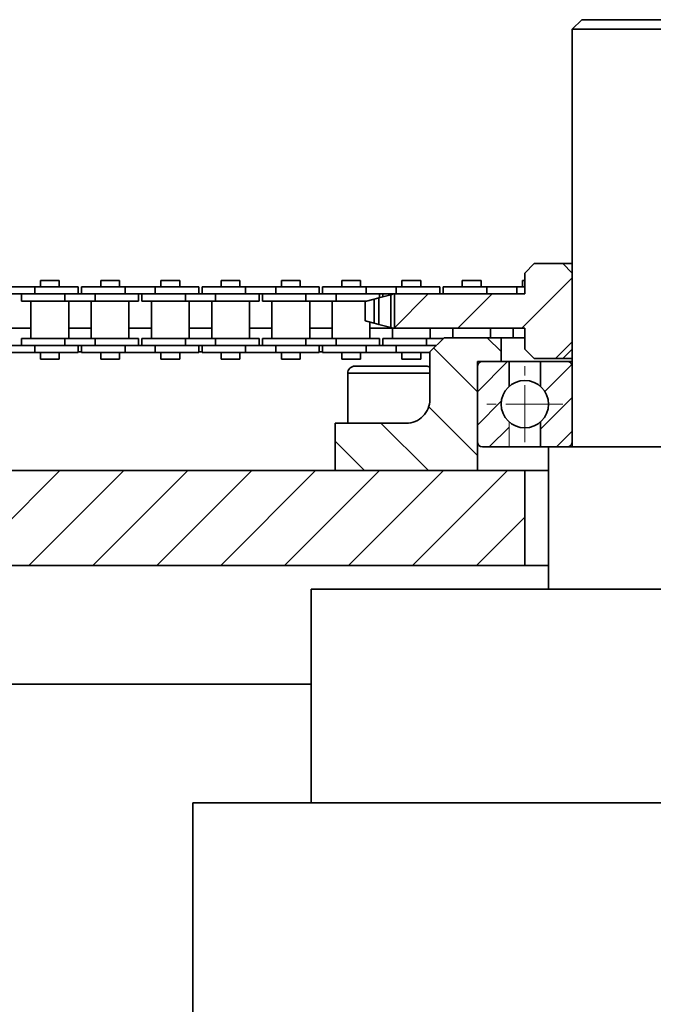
# Model space of a CAD drawing. Header units: millimetres. Extents: x 2945 to 26725, y -1082 to 16127.
# Tile 57 of 151: x 10709 to 10842, y 7614 to 7822. Entities that reach past the tile are written whole.
import ezdxf

# ---------------------------------------------------------------- set-up
doc = ezdxf.new("R2010")
doc.units = ezdxf.units.MM
doc.linetypes.add('点画线', pattern=[18, 12, -2, 2, -2])
for name, color, linetype, lineweight in [('中心线层', 1, '点画线', 18), ('几何体', 7, 'Continuous', 35), ('剖面线', 4, 'Continuous', 18), ('剖面线层', 4, 'Continuous', 18)]:
    doc.layers.add(name, color=color, linetype=linetype, lineweight=lineweight)
pattern_1 = [(45, (0, 0), (-6.735192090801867, 6.735192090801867), [])]
pattern_2 = [(45, (0, 0), (-3.535533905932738, 3.535533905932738), [])]

msp = doc.modelspace()

# ---------------------------------------------------------------- hatches: boundary and pattern name
at = {"layer": '剖面线'}
h = msp.add_hatch(dxfattribs=at)
h.set_pattern_fill('ANSI31', color=256, style=0, pattern_type=0)
h.set_pattern_definition(pattern_1)
h.paths.add_polyline_path([(10787.8006815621, 7756.851522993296), (10787.8006815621, 7764.065122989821), (10788.16558149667, 7764.06512298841), (10797.34058149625, 7764.06512295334), (10798.04058257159, 7764.065122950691), (10807.21558257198, 7764.065122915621), (10813.56558257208, 7764.065122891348), (10815.254401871, 7764.065122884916), (10815.254401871, 7765.565122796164), (10815.254401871, 7766.940122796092), (10815.254401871, 7768.458323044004), (10817.25440187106, 7770.458323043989), (10823.254401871, 7770.458323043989), (10825.254401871, 7768.458323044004), (10825.25440187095, 7752.458323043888), (10823.254401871, 7750.458323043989), (10817.25440187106, 7750.458323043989), (10815.254401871, 7752.458323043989), (10815.254401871, 7754.851522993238), (10815.254401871, 7756.851522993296), (10812.76562254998, 7756.851522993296), (10808.01562147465, 7756.851522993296), (10800.06562147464, 7756.851522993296), (10795.31562147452, 7756.851522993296)], flags=0)
h.paths.add_polyline_path([(10865.25440187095, 7752.458323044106), (10865.25440187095, 7768.458323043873), (10867.25440187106, 7770.458323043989), (10873.254401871, 7770.458323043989), (10875.254401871, 7768.458323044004), (10875.254401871, 7765.565122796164), (10875.254401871, 7764.065122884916), (10883.41558579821, 7764.065122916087), (10889.76558579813, 7764.065122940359), (10898.94058579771, 7764.065122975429), (10899.64058687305, 7764.065122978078), (10902.70812218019, 7764.065122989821), (10902.70812218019, 7756.851522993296), (10901.66562577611, 7756.851522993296), (10896.91562577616, 7756.851522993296), (10888.96562577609, 7756.851522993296), (10884.21562470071, 7756.851522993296), (10876.2656247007, 7756.851522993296), (10875.254401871, 7756.851522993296), (10875.254401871, 7754.851522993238), (10875.254401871, 7752.458323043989), (10873.254401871, 7750.458323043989), (10867.25440187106, 7750.458323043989)], flags=0)
h = msp.add_hatch(dxfattribs=at)
h.set_pattern_fill('ANSI31', color=256, style=0, pattern_type=0)
h.set_pattern_definition([(135.0000000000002, (0, 0), (-6.735192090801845, -6.735192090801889), [])])
edge = h.paths.add_edge_path(flags=0)
edge.add_line((10775.25440187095, 7736.851522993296), (10775.25440187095, 7726.851522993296))
edge.add_line((10775.25440187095, 7726.851522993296), (10805.25440187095, 7726.851522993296))
edge.add_line((10805.25440187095, 7726.851522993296), (10805.25440187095, 7749.851522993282))
edge.add_line((10805.25440187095, 7749.851522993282), (10810.25440187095, 7749.851522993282))
edge.add_line((10810.25440187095, 7749.851522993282), (10810.25440187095, 7754.851522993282))
edge.add_line((10810.25440187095, 7754.851522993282), (10798.25440187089, 7754.851522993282))
edge.add_line((10798.25440187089, 7754.851522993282), (10795.25440187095, 7751.851522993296))
edge.add_line((10795.25440187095, 7751.851522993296), (10795.25440187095, 7741.851522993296))
edge.add_arc((10790.25440187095, 7741.851522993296), 5, 269.9999999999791, 360)
edge.add_line((10790.25440187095, 7736.851522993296), (10775.25440187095, 7736.851522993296))
h = msp.add_hatch(dxfattribs=at)
h.set_pattern_fill('ANSI31', color=256, style=0, pattern_type=0)
h.set_pattern_definition(pattern_1)
h.paths.add_polyline_path([(10585.254401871, 7706.851522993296), (10815.254401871, 7706.851522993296), (10815.254401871, 7726.851522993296), (10585.254401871, 7726.851522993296)], flags=0)
at = {"layer": '剖面线层'}
h = msp.add_hatch(dxfattribs=at)
h.set_pattern_fill('无图案', color=256, style=0, pattern_type=0)
h.set_pattern_definition(pattern_2)
edge = h.paths.add_edge_path(flags=0)
edge.add_line((10805.25487506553, 7732.951520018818), (10805.25487506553, 7748.751519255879))
edge.add_line((10805.25487506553, 7748.751519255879), (10805.25487506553, 7749.851522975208))
edge.add_line((10805.25487506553, 7749.851522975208), (10806.35446155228, 7749.851522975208))
edge.add_arc((10806.35358843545, 7748.75280919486), 1.098714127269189, 89.95446867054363, 180.0672677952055)
edge.add_line((10805.2548750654, 7748.75151925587), (10805.25487506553, 7749.851522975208))
edge.add_line((10805.25487506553, 7749.851522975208), (10806.35446155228, 7749.851522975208))
edge.add_line((10806.35446155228, 7749.851522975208), (10811.92105853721, 7749.851522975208))
edge.add_line((10811.92105853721, 7749.851522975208), (10811.92105853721, 7744.565080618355))
edge.add_arc((10815.25448715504, 7740.851489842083), 4.990240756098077, 131.9120853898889, 179.9999999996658)
edge.add_arc((10815.25448716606, 7740.851489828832), 4.990240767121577, 179.9999998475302, 228.0879154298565)
edge.add_line((10811.921058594, 7737.137898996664), (10811.92105853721, 7731.851516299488))
edge.add_line((10811.92105853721, 7731.851516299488), (10810.25498950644, 7731.851516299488))
edge.add_line((10810.25498950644, 7731.851516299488), (10806.35446155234, 7731.851516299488))
edge.add_arc((10806.35348697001, 7732.95012865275), 1.098612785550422, 179.9274362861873, 270.0508272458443)
h = msp.add_hatch(dxfattribs=at)
h.set_pattern_fill('无图案', color=256, style=0, pattern_type=0)
h.set_pattern_definition(pattern_2)
edge = h.paths.add_edge_path(flags=0)
edge.add_line((10825.25409930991, 7732.951520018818), (10825.25409930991, 7748.751519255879))
edge.add_line((10825.25409930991, 7748.751519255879), (10825.25409930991, 7749.851522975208))
edge.add_line((10825.25409930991, 7749.851522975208), (10824.15451282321, 7749.851522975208))
edge.add_arc((10824.1553859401, 7748.752809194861), 1.098714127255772, 359.9327322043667, 450.0455313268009)
edge.add_line((10825.25409930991, 7748.751519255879), (10825.25409930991, 7749.851522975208))
edge.add_line((10825.25409930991, 7749.851522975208), (10824.15451282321, 7749.851522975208))
edge.add_line((10824.15451282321, 7749.851522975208), (10818.58791583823, 7749.851522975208))
edge.add_line((10818.58791583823, 7749.851522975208), (10818.58791583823, 7744.565080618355))
edge.add_arc((10815.25448722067, 7740.851489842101), 4.990240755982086, 359.9999999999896, 408.0879146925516)
edge.add_arc((10815.25448723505, 7740.851489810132), 4.990240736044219, 311.9120849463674, 360.0000000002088)
edge.add_line((10818.58791583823, 7737.137899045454), (10818.58791583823, 7731.851516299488))
edge.add_line((10818.58791583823, 7731.851516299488), (10820.25398486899, 7731.851516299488))
edge.add_line((10820.25398486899, 7731.851516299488), (10824.15451282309, 7731.851516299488))
edge.add_arc((10824.15548740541, 7732.950128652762), 1.098612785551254, 269.9491727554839, 360.0725637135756)

# ---------------------------------------------------------------- linework, layer by layer
at = {"layer": '中心线层'}
for p, q in [((10815.25448718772, 7732.861249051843), (10815.25448718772, 7748.841730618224)), ((10823.24472797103, 7740.851489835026), (10807.26424640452, 7740.851489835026))]:
    msp.add_line(p, q, dxfattribs=at)
at = {"layer": '几何体'}
for p, q in [((10827.25440187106, 7821.851522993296), (10825.25440187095, 7819.851522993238)), ((10827.25440187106, 7821.851522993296), (10839.41598183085, 7821.851522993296)), ((10839.41598183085, 7821.851522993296), (10863.254401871, 7821.851522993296)), ((10825.25440187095, 7819.851522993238), (10825.25440187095, 7731.851522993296)), ((10838.76726849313, 7819.851522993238), (10825.25440187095, 7819.851522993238)), ((10865.25440187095, 7819.851522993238), (10838.76726849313, 7819.851522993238)), ((10817.25440187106, 7770.458323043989), (10815.254401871, 7768.458323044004)), ((10823.254401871, 7770.458323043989), (10817.25440187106, 7770.458323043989)), ((10825.254401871, 7768.458323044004), (10823.254401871, 7770.458323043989)), ((10823.254401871, 7770.458323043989), (10825.25440187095, 7770.458323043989)), ((10713.16057827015, 7766.940122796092), (10713.16057827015, 7765.565122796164)), ((10717.12057827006, 7766.940122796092), (10713.16057827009, 7766.940122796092)), ((10717.12057827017, 7765.565122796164), (10717.12057827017, 7766.940122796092)), ((10725.86057934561, 7766.940122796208), (10725.86057934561, 7765.565122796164)), ((10729.82057934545, 7766.940122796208), (10725.86057934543, 7766.940122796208)), ((10729.82057934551, 7765.565122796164), (10729.82057934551, 7766.940122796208)), ((10738.56057934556, 7766.940122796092), (10738.56057934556, 7765.565122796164)), ((10742.52057934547, 7766.940122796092), (10738.56057934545, 7766.940122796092)), ((10742.52057934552, 7765.565122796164), (10742.52057934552, 7766.940122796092)), ((10751.2605804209, 7766.940122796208), (10751.2605804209, 7765.565122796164)), ((10755.22058042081, 7766.940122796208), (10751.26058042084, 7766.940122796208)), ((10755.22058042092, 7765.565122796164), (10755.22058042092, 7766.940122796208)), ((10763.96058042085, 7766.940122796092), (10763.96058042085, 7765.565122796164)), ((10767.92058042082, 7766.940122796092), (10763.96058042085, 7766.940122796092)), ((10767.92058042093, 7765.565122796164), (10767.92058042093, 7766.940122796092)), ((10776.66058149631, 7766.940122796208), (10776.66058149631, 7765.565122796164)), ((10780.62058149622, 7766.940122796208), (10776.66058149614, 7766.940122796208)), ((10780.62058149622, 7765.565122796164), (10780.62058149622, 7766.940122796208)), ((10789.36058149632, 7766.940122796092), (10789.36058149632, 7765.565122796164)), ((10793.32058149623, 7766.940122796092), (10789.36058149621, 7766.940122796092)), ((10793.32058149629, 7765.565122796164), (10793.32058149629, 7766.940122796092)), ((10802.0605825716, 7766.940122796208), (10802.0605825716, 7765.565122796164)), ((10806.02058257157, 7766.940122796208), (10802.0605825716, 7766.940122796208)), ((10806.02058257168, 7765.565122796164), (10806.02058257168, 7766.940122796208)), ((10814.76058257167, 7766.940122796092), (10814.76058257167, 7765.565122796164)), ((10815.254401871, 7766.940122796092), (10814.76058257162, 7766.940122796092)), ((10815.254401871, 7764.065122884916), (10815.254401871, 7768.458323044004)), ((10825.254401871, 7752.458323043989), (10825.254401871, 7768.458323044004)), ((10711.96557827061, 7765.565122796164), (10705.61557827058, 7765.565122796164)), ((10711.96557827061, 7765.565122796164), (10711.96557827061, 7764.065122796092)), ((10721.14057827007, 7765.565122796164), (10711.96557827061, 7765.565122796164)), ((10721.14057827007, 7764.065122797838), (10721.14057827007, 7765.565122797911)), ((10721.84057934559, 7765.565122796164), (10721.84057934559, 7764.065122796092)), ((10731.01557934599, 7765.565122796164), (10721.84057934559, 7765.565122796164)), ((10731.01557934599, 7765.565122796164), (10731.01557934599, 7764.065122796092)), ((10737.3655793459, 7765.565122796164), (10731.01557934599, 7765.565122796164)), ((10737.3655793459, 7765.565122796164), (10737.3655793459, 7764.065122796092)), ((10746.54057934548, 7765.565122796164), (10737.3655793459, 7765.565122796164)), ((10746.54057934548, 7764.065122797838), (10746.54057934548, 7765.565122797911)), ((10747.24058042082, 7765.565122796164), (10747.24058042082, 7764.065122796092)), ((10756.41558042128, 7765.565122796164), (10747.24058042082, 7765.565122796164)), ((10756.41558042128, 7765.565122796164), (10756.41558042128, 7764.065122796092)), ((10762.76558042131, 7765.565122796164), (10756.41558042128, 7765.565122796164)), ((10762.76558042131, 7765.565122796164), (10762.76558042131, 7764.065122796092)), ((10771.94058042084, 7765.565122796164), (10762.76558042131, 7765.565122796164)), ((10771.94058042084, 7764.065122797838), (10771.94058042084, 7765.565122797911)), ((10772.64058149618, 7765.565122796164), (10772.64058149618, 7764.065122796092)), ((10781.81558149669, 7765.565122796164), (10772.64058149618, 7765.565122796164)), ((10781.81558149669, 7765.565122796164), (10781.81558149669, 7764.065122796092)), ((10788.16558149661, 7765.565122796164), (10781.81558149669, 7765.565122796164)), ((10788.16558149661, 7765.565122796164), (10788.16558149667, 7764.065122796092)), ((10797.34058149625, 7765.565122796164), (10788.16558149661, 7765.565122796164)), ((10797.34058149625, 7764.065122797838), (10797.34058149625, 7765.565122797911)), ((10798.04058257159, 7765.565122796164), (10798.04058257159, 7764.065122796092)), ((10807.21558257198, 7765.565122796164), (10798.04058257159, 7765.565122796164)), ((10807.21558257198, 7765.565122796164), (10807.21558257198, 7764.065122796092)), ((10813.56558257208, 7765.565122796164), (10807.21558257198, 7765.565122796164)), ((10813.56558257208, 7765.565122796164), (10813.56558257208, 7764.065122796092)), ((10815.254401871, 7765.565122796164), (10813.56558257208, 7765.565122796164)), ((10711.96557827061, 7764.065122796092), (10705.61557827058, 7764.065122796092)), ((10709.14061824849, 7764.065122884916), (10709.14061824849, 7762.565122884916)), ((10718.31561824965, 7762.565122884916), (10709.14061824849, 7762.565122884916)), ((10711.16561824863, 7762.565122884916), (10711.16561824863, 7754.71512288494)), ((10718.31561824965, 7764.065122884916), (10711.96557827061, 7764.065122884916)), ((10718.31561824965, 7764.065122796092), (10711.96557827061, 7764.065122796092)), ((10718.31561824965, 7764.065122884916), (10718.31561824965, 7762.565122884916)), ((10724.66561824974, 7764.065122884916), (10718.31561824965, 7764.065122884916)), ((10724.66561824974, 7762.565122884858), (10718.31561824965, 7762.565122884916)), ((10719.11561824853, 7754.71512288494), (10719.11561824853, 7762.565122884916)), ((10723.86561824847, 7762.565122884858), (10723.86561824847, 7754.715122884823)), ((10724.66561824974, 7764.065122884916), (10724.66561824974, 7762.565122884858)), ((10731.01557934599, 7764.0651228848), (10724.66561824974, 7764.065122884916)), ((10731.01557934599, 7764.065122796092), (10724.66561824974, 7764.065122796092)), ((10733.84061824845, 7762.565122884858), (10724.66561824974, 7762.565122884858)), ((10737.3655793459, 7764.065122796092), (10731.01557934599, 7764.065122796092)), ((10731.81561824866, 7754.715122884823), (10731.81561824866, 7762.565122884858)), ((10733.84061824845, 7762.565122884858), (10733.84061824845, 7764.065122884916)), ((10734.54061932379, 7764.065122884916), (10734.54061932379, 7762.565122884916)), ((10743.71561932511, 7762.565122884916), (10734.54061932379, 7762.565122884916)), ((10736.56561932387, 7762.565122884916), (10736.56561932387, 7754.71512288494)), ((10743.71561932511, 7764.065122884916), (10737.3655793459, 7764.065122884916)), ((10743.71561932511, 7764.065122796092), (10737.3655793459, 7764.065122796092)), ((10743.71561932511, 7764.065122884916), (10743.71561932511, 7762.565122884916)), ((10750.06561932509, 7764.065122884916), (10743.71561932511, 7764.065122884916)), ((10750.06561932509, 7762.565122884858), (10743.71561932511, 7762.565122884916)), ((10744.51561932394, 7754.71512288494), (10744.51561932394, 7762.565122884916)), ((10749.26561932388, 7762.565122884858), (10749.26561932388, 7754.715122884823)), ((10750.06561932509, 7764.065122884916), (10750.06561932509, 7762.565122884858)), ((10756.41558042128, 7764.0651228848), (10750.06561932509, 7764.065122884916)), ((10756.41558042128, 7764.065122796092), (10750.06561932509, 7764.065122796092)), ((10759.24061932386, 7762.565122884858), (10750.06561932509, 7762.565122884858)), ((10762.76558042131, 7764.065122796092), (10756.41558042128, 7764.065122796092)), ((10757.21561932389, 7754.715122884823), (10757.21561932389, 7762.565122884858)), ((10759.24061932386, 7762.565122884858), (10759.24061932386, 7764.065122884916)), ((10759.9406203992, 7764.065122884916), (10759.9406203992, 7762.565122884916)), ((10769.11562040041, 7762.565122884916), (10759.9406203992, 7762.565122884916)), ((10761.96562039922, 7762.565122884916), (10761.96562039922, 7754.71512288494)), ((10769.11562040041, 7764.065122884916), (10762.76558042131, 7764.065122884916)), ((10769.11562040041, 7764.065122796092), (10762.76558042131, 7764.065122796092)), ((10769.11562040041, 7764.065122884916), (10769.11562040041, 7762.565122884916)), ((10775.4656204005, 7764.065122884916), (10769.11562040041, 7764.065122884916)), ((10775.4656204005, 7762.565122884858), (10769.11562040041, 7762.565122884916)), ((10769.91562039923, 7754.71512288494), (10769.91562039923, 7762.565122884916)), ((10774.66562039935, 7762.565122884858), (10774.66562039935, 7754.715122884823)), ((10775.4656204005, 7764.065122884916), (10775.4656204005, 7762.565122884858)), ((10781.81558149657, 7764.0651228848), (10775.4656204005, 7764.065122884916)), ((10781.81558149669, 7764.065122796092), (10775.4656204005, 7764.065122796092)), ((10781.97328847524, 7762.565122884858), (10775.4656204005, 7762.565122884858)), ((10783.50382038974, 7762.990148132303), (10781.59408283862, 7762.477622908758)), ((10781.59408283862, 7762.477622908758), (10781.59408283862, 7758.439022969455)), ((10787.61318613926, 7764.065122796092), (10781.81558149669, 7764.065122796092)), ((10784.51686775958, 7763.252917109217), (10783.50382038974, 7762.990148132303)), ((10783.50382038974, 7762.990148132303), (10783.50382038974, 7757.926497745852)), ((10787.00768606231, 7763.910699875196), (10784.51686775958, 7763.252917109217)), ((10784.51686775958, 7763.252917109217), (10784.51686775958, 7757.663728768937)), ((10784.64062039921, 7763.285598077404), (10784.64062039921, 7764.065122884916)), ((10785.34062147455, 7764.065122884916), (10785.34062147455, 7763.470456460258)), ((10787.5779358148, 7764.065122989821), (10787.00768606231, 7763.910699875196)), ((10787.00768606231, 7763.910699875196), (10787.00768606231, 7757.005946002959)), ((10787.8006815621, 7764.065122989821), (10787.5779358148, 7764.065122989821)), ((10787.8006815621, 7764.065122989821), (10787.8006815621, 7756.851522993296)), ((10787.8006815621, 7764.065122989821), (10815.254401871, 7764.065122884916)), ((10781.59408283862, 7758.439022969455), (10783.50382038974, 7757.926497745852)), ((10782.61562039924, 7754.715122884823), (10782.61562039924, 7758.164868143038)), ((10706.41561717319, 7756.851522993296), (10711.16561824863, 7756.851522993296)), ((10719.11561824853, 7756.851522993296), (10723.86561824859, 7756.851522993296)), ((10731.81561824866, 7756.851522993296), (10736.56561932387, 7756.851522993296)), ((10744.51561932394, 7756.851522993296), (10749.26561932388, 7756.851522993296)), ((10757.21561932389, 7756.851522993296), (10761.96562039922, 7756.851522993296)), ((10769.91562039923, 7756.851522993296), (10774.66562039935, 7756.851522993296)), ((10782.61562039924, 7756.851522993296), (10787.36562147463, 7756.851522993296)), ((10783.50382038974, 7757.926497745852), (10784.51686775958, 7757.663728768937)), ((10784.51686775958, 7757.663728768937), (10787.00768606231, 7757.005946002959)), ((10787.36562147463, 7756.909051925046), (10787.36562147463, 7754.71512288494)), ((10787.57793543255, 7756.851522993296), (10787.8006815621, 7756.851522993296)), ((10815.254401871, 7756.851522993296), (10787.8006815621, 7756.851522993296)), ((10795.31562147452, 7754.71512288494), (10795.31562147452, 7756.851522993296)), ((10800.06562147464, 7756.851522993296), (10800.06562147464, 7754.851522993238)), ((10808.01562147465, 7754.851522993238), (10808.01562147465, 7756.851522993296)), ((10812.76562254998, 7756.851522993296), (10812.76562254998, 7754.851522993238)), ((10815.254401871, 7752.458323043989), (10815.254401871, 7756.851522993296)), ((10709.14061824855, 7754.71512288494), (10709.14061824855, 7753.215122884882)), ((10718.31561824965, 7754.71512288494), (10709.14061824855, 7754.71512288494)), ((10718.31561824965, 7753.215122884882), (10718.31561824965, 7754.71512288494)), ((10724.66561824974, 7754.71512288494), (10718.31561824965, 7754.71512288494)), ((10724.66561824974, 7753.215122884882), (10724.66561824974, 7754.71512288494)), ((10733.84061824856, 7754.715122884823), (10724.66561824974, 7754.71512288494)), ((10733.84061824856, 7753.215122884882), (10733.84061824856, 7754.71512288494)), ((10734.54061932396, 7754.71512288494), (10734.54061932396, 7753.215122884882)), ((10743.71561932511, 7754.71512288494), (10734.54061932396, 7754.71512288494)), ((10743.71561932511, 7753.215122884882), (10743.71561932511, 7754.71512288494)), ((10750.06561932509, 7754.71512288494), (10743.71561932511, 7754.71512288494)), ((10750.06561932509, 7753.215122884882), (10750.06561932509, 7754.71512288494)), ((10759.24061932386, 7754.715122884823), (10750.06561932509, 7754.71512288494)), ((10759.24061932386, 7753.215122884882), (10759.24061932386, 7754.71512288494)), ((10759.94062039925, 7754.71512288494), (10759.94062039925, 7753.215122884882)), ((10769.11562040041, 7754.71512288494), (10759.94062039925, 7754.71512288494)), ((10769.11562040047, 7753.215122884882), (10769.11562040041, 7754.71512288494)), ((10775.4656204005, 7754.71512288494), (10769.11562040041, 7754.71512288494)), ((10775.4656204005, 7753.215122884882), (10775.4656204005, 7754.71512288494)), ((10784.64062039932, 7754.715122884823), (10775.4656204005, 7754.71512288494)), ((10784.64062039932, 7753.215122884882), (10784.64062039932, 7754.71512288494)), ((10785.34062147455, 7754.71512288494), (10785.34062147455, 7753.215122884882)), ((10794.51562147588, 7754.71512288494), (10785.34062147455, 7754.71512288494)), ((10794.51562147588, 7753.215122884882), (10794.51562147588, 7754.71512288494)), ((10798.11800176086, 7754.715122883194), (10794.51562147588, 7754.71512288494)), ((10798.25440187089, 7754.851522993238), (10795.25440187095, 7751.851522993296)), ((10810.25440187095, 7754.851522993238), (10798.25440187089, 7754.851522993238)), ((10810.25440187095, 7749.851522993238), (10810.25440187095, 7754.851522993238)), ((10815.254401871, 7754.851522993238), (10810.25440187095, 7754.851522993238)), ((10711.96557827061, 7753.215122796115), (10705.61557827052, 7753.215122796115)), ((10718.31561824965, 7753.215122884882), (10711.96557827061, 7753.215122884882)), ((10711.96557827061, 7751.715122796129), (10711.96557827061, 7753.215122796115)), ((10718.31561824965, 7753.215122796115), (10711.96557827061, 7753.215122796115)), ((10724.66561824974, 7753.215122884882), (10718.31561824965, 7753.215122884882)), ((10721.14057827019, 7751.715122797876), (10721.14057827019, 7753.215122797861)), ((10721.84057934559, 7753.215122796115), (10721.84057934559, 7751.715122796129)), ((10731.01557934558, 7753.215122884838), (10724.66561824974, 7753.215122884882)), ((10731.01557934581, 7753.215122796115), (10724.66561824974, 7753.215122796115)), ((10731.01557934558, 7751.715122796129), (10731.01557934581, 7753.215122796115)), ((10737.36557934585, 7753.215122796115), (10731.01557934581, 7753.215122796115)), ((10743.71561932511, 7753.215122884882), (10737.36557934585, 7753.215122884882)), ((10737.3655793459, 7751.715122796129), (10737.36557934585, 7753.215122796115)), ((10743.71561932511, 7753.215122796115), (10737.36557934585, 7753.215122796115)), ((10750.06561932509, 7753.215122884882), (10743.71561932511, 7753.215122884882)), ((10746.54057934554, 7751.715122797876), (10746.54057934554, 7753.215122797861)), ((10747.24058042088, 7753.215122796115), (10747.24058042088, 7751.715122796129)), ((10756.41558042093, 7753.215122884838), (10750.06561932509, 7753.215122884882)), ((10756.41558042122, 7753.215122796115), (10750.06561932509, 7753.215122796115)), ((10756.41558042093, 7751.715122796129), (10756.41558042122, 7753.215122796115)), ((10762.7655804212, 7753.215122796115), (10756.41558042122, 7753.215122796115)), ((10769.11562040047, 7753.215122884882), (10762.7655804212, 7753.215122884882)), ((10762.7655804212, 7751.715122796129), (10762.7655804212, 7753.215122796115)), ((10769.11562040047, 7753.215122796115), (10762.7655804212, 7753.215122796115)), ((10775.4656204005, 7753.215122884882), (10769.11562040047, 7753.215122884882)), ((10771.94058042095, 7751.715122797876), (10771.94058042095, 7753.215122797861)), ((10772.64058149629, 7753.215122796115), (10772.64058149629, 7751.715122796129)), ((10781.81558149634, 7753.215122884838), (10775.4656204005, 7753.215122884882)), ((10781.81558149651, 7753.215122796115), (10775.4656204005, 7753.215122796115)), ((10781.81558149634, 7751.715122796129), (10781.81558149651, 7753.215122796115)), ((10788.16558149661, 7753.215122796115), (10781.81558149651, 7753.215122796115)), ((10794.51562147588, 7753.215122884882), (10788.16558149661, 7753.215122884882)), ((10788.16558149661, 7751.715122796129), (10788.16558149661, 7753.215122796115)), ((10794.51562147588, 7753.215122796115), (10788.16558149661, 7753.215122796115)), ((10796.61800176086, 7753.215122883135), (10794.51562147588, 7753.215122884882)), ((10815.254401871, 7752.458323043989), (10817.25440187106, 7750.458323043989)), ((10823.254401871, 7750.458323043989), (10825.254401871, 7752.458323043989)), ((10711.96557827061, 7751.715122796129), (10705.61557827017, 7751.715122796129)), ((10721.14057827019, 7751.715122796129), (10711.96557827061, 7751.715122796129)), ((10713.16057827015, 7751.715122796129), (10713.16057827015, 7750.340122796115)), ((10717.12057827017, 7750.340122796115), (10713.16057827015, 7750.340122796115)), ((10717.12057827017, 7750.340122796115), (10717.12057827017, 7751.715122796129)), ((10721.84057934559, 7751.851522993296), (10721.14057827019, 7751.851522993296)), ((10731.01557934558, 7751.715122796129), (10721.84057934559, 7751.715122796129)), ((10725.86057934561, 7751.715122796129), (10725.86057934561, 7750.340122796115)), ((10729.82057934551, 7750.340122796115), (10725.86057934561, 7750.340122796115)), ((10729.82057934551, 7750.340122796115), (10729.82057934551, 7751.715122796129)), ((10737.3655793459, 7751.715122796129), (10731.01557934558, 7751.715122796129)), ((10746.54057934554, 7751.715122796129), (10737.3655793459, 7751.715122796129)), ((10738.56057934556, 7751.715122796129), (10738.56057934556, 7750.340122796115)), ((10742.52057934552, 7750.340122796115), (10738.56057934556, 7750.340122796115)), ((10742.52057934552, 7750.340122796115), (10742.52057934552, 7751.715122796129)), ((10747.24058042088, 7751.851522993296), (10746.54057934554, 7751.851522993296)), ((10756.41558042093, 7751.715122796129), (10747.24058042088, 7751.715122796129)), ((10751.2605804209, 7751.715122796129), (10751.2605804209, 7750.340122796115)), ((10755.22058042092, 7750.340122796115), (10751.2605804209, 7750.340122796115)), ((10755.22058042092, 7750.340122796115), (10755.22058042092, 7751.715122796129)), ((10762.7655804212, 7751.715122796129), (10756.41558042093, 7751.715122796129)), ((10771.94058042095, 7751.715122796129), (10762.7655804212, 7751.715122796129)), ((10763.96058042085, 7751.715122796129), (10763.96058042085, 7750.340122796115)), ((10767.92058042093, 7750.340122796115), (10763.96058042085, 7750.340122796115)), ((10767.92058042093, 7750.340122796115), (10767.92058042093, 7751.715122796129)), ((10772.64058149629, 7751.851522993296), (10771.94058042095, 7751.851522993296)), ((10781.81558149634, 7751.715122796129), (10772.64058149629, 7751.715122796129)), ((10776.66058149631, 7751.715122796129), (10776.66058149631, 7750.340122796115)), ((10780.62058149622, 7750.340122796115), (10776.66058149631, 7750.340122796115)), ((10780.62058149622, 7750.340122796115), (10780.62058149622, 7751.715122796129)), ((10788.16558149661, 7751.715122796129), (10781.81558149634, 7751.715122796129)), ((10795.25440187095, 7751.715122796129), (10788.16558149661, 7751.715122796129)), ((10789.36058149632, 7751.715122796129), (10789.36058149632, 7750.340122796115)), ((10793.32058149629, 7750.340122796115), (10789.36058149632, 7750.340122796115)), ((10793.32058149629, 7750.340122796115), (10793.32058149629, 7751.715122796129)), ((10795.25440187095, 7741.851522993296), (10795.25440187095, 7751.851522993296)), ((10810.25440187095, 7749.851522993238), (10805.25440187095, 7749.851522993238)), ((10805.25440187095, 7726.851522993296), (10805.25440187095, 7749.851522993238)), ((10806.35440187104, 7749.851522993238), (10811.92106853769, 7749.851522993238)), ((10811.92077869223, 7749.851522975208), (10811.92077869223, 7744.56482940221)), ((10818.58773520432, 7749.851522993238), (10811.92106853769, 7749.851522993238)), ((10823.254401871, 7750.458323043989), (10817.25440187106, 7750.458323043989)), ((10818.58773520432, 7749.851522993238), (10824.15440187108, 7749.851522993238)), ((10818.58791583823, 7744.565080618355), (10818.58791583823, 7749.851522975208)), ((10825.25440187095, 7750.458323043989), (10823.254401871, 7750.458323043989)), ((10824.15440187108, 7749.851522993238), (10825.25440187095, 7749.851522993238)), ((10779.41809242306, 7748.851522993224), (10794.41809242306, 7748.851522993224)), ((10805.254401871, 7732.951522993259), (10805.254401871, 7748.751522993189)), ((10825.254401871, 7748.751522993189), (10825.254401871, 7732.951522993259)), ((10777.918092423, 7747.351522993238), (10777.918092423, 7736.851522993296)), ((10795.25440187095, 7747.351522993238), (10777.918092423, 7747.351522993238)), ((10775.25440187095, 7736.851522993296), (10775.25440187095, 7726.851522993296)), ((10775.25440187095, 7736.851522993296), (10790.25440187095, 7736.851522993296)), ((10818.58791583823, 7731.851516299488), (10818.58791583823, 7737.181159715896)), ((10811.92106853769, 7731.851522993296), (10806.35440187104, 7731.851522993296)), ((10818.58773520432, 7731.851522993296), (10811.92106853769, 7731.851522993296)), ((10820.25440187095, 7731.851522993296), (10818.58773520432, 7731.851522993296)), ((10820.25440187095, 7731.851522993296), (10820.25440187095, 7701.851522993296)), ((10820.25440187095, 7731.851522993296), (10837.14548514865, 7731.851522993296)), ((10837.14548514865, 7731.851522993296), (10870.25440187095, 7731.851522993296)), ((10585.254401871, 7726.851522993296), (10815.254401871, 7726.851522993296)), ((10805.25440187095, 7726.851522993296), (10775.25440187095, 7726.851522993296)), ((10815.254401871, 7726.851522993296), (10815.254401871, 7706.851522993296)), ((10815.254401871, 7726.851522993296), (10820.25440187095, 7726.851522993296)), ((10585.254401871, 7706.851522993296), (10815.254401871, 7706.851522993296)), ((10815.254401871, 7706.851522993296), (10820.25440187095, 7706.851522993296)), ((10770.254401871, 7701.851522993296), (10770.254401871, 7656.851522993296)), ((10770.254401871, 7701.851522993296), (10820.927651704, 7701.851522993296)), ((10820.927651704, 7701.851522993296), (10920.254401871, 7701.851522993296)), ((10770.254401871, 7681.851522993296), (10630.254401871, 7681.851522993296)), ((10745.254401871, 7656.851522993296), (10745.254401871, 5256.851522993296)), ((10945.254401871, 7656.851522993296), (10745.254401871, 7656.851522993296))]:
    msp.add_line(p, q, dxfattribs=at)
msp.add_circle((10815.25448718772, 7740.851489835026), 4.9902407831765, dxfattribs=at)
for centre, radius, start, end in [((10806.35440187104, 7748.751522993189), 1.100000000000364, 90, 180), ((10824.15440187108, 7748.751522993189), 1.100000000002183, 359.9999999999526, 90.00000000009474), ((10779.41809242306, 7747.351522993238), 1.5, 90.00000000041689, 180.0000000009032), ((10794.41809242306, 7747.351522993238), 1.499999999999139, 56.11418290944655, 90), ((10790.25440187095, 7741.851522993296), 4.999999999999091, 269.9999999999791, 0), ((10806.35440187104, 7732.951522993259), 1.100000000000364, 180.0000000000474, 269.9999999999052), ((10824.15440187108, 7732.951522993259), 1.100000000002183, 270, 0)]:
    msp.add_arc(centre, radius, start, end, dxfattribs=at)
msp.add_open_spline([(10787.00768606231, 7757.005946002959), (10787.01736296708, 7757.003355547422), (10787.22448942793, 7756.947908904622), (10787.40543940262, 7756.898563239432), (10787.57793543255, 7756.851522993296)], degree=3, knots=[0, 0, 0, 0, 0.02760152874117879, 0.5907888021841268, 0.5907888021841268, 0.5907888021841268, 0.5907888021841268], dxfattribs=at)
at = {"layer": '剖面线层'}
msp.add_line((10811.92077869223, 7737.138150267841), (10811.92077869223, 7731.851516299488), dxfattribs=at)

doc.saveas('drawing.dxf')
